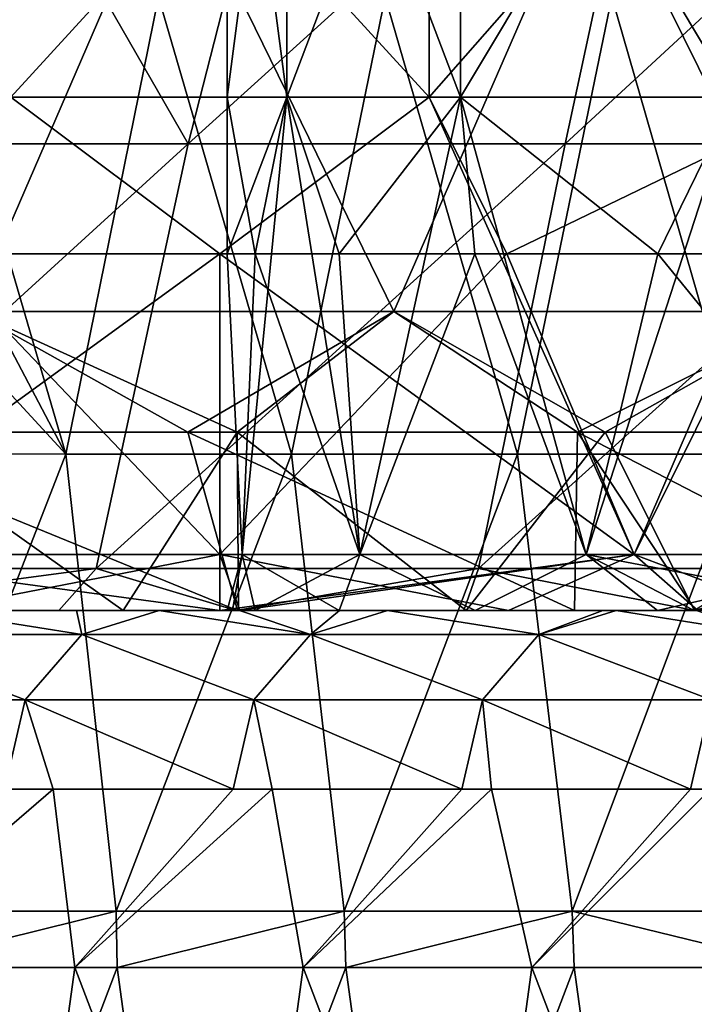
# Model space of a CAD drawing. Header units: inches. Extents: x -3.56 to 3.56, y -0.38 to 0.62.
# Tile 84 of 256: x -1.39 to -1.27, y -0.13 to 0.04. Entities that reach past the tile are written whole.
import ezdxf

# ---------------------------------------------------------------- set-up
doc = ezdxf.new("R2010")
doc.units = ezdxf.units.IN
doc.header["$LTSCALE"] = 65.185185
doc.header["$MEASUREMENT"] = 0
for name, color, linetype in [('2', 7, 'CONTINUOUS'), ('36', 7, 'CONTINUOUS'), ('37', 7, 'CONTINUOUS'), ('46', 7, 'CONTINUOUS'), ('47', 7, 'CONTINUOUS'), ('50', 7, 'CONTINUOUS'), ('51', 7, 'CONTINUOUS'), ('54', 7, 'CONTINUOUS'), ('55', 7, 'CONTINUOUS'), ('56', 7, 'CONTINUOUS'), ('57', 7, 'CONTINUOUS'), ('69', 7, 'CONTINUOUS')]:
    doc.layers.add(name, color=color, linetype=linetype)

msp = doc.modelspace()

# ---------------------------------------------------------------- linework, layer by layer
at = {"layer": '2', "color": 13, "linetype": 'Continuous', "true_color": 0xd67263}
for points in [[(-1.36547, 0.06998, -3.29042), (-1.40015, -0.0101, -3.27582), (-1.43892, 0.06998, -3.25897), (-1.36547, 0.06998, -3.29042)], [(-1.43892, 0.06998, 3.25897), (-1.40015, -0.0101, 3.27582), (-1.36547, 0.06998, 3.29042), (-1.43892, 0.06998, 3.25897)], [(-1.3263, -0.0101, -3.30641), (-1.40015, -0.0101, -3.27582), (-1.36547, 0.06998, -3.29042), (-1.3263, -0.0101, -3.30641)], [(-1.40015, -0.0101, 3.27582), (-1.3263, -0.0101, 3.30641), (-1.36547, 0.06998, 3.29042), (-1.40015, -0.0101, 3.27582)], [(-1.29134, 0.06998, -3.32022), (-1.3263, -0.0101, -3.30641), (-1.36547, 0.06998, -3.29042), (-1.29134, 0.06998, -3.32022)], [(-1.36547, 0.06998, 3.29042), (-1.3263, -0.0101, 3.30641), (-1.29134, 0.06998, 3.32022), (-1.36547, 0.06998, 3.29042)], [(-1.25177, -0.0101, -3.33534), (-1.3263, -0.0101, -3.30641), (-1.29134, 0.06998, -3.32022), (-1.25177, -0.0101, -3.33534)], [(-1.3263, -0.0101, 3.30641), (-1.25177, -0.0101, 3.33534), (-1.29134, 0.06998, 3.32022), (-1.3263, -0.0101, 3.30641)], [(-1.21656, 0.06998, -3.34834), (-1.25177, -0.0101, -3.33534), (-1.29134, 0.06998, -3.32022), (-1.21656, 0.06998, -3.34834)], [(-1.29134, 0.06998, 3.32022), (-1.25177, -0.0101, 3.33534), (-1.21656, 0.06998, 3.34834), (-1.29134, 0.06998, 3.32022)], [(-1.36235, -0.03125, 3.29172), (-1.40015, -0.0101, 3.27582), (-1.43004, -0.03125, 3.26288), (-1.36235, -0.03125, 3.29172)], [(-1.35373, -0.03125, -3.29527), (-1.41768, -0.03125, -3.26827), (-1.40015, -0.0101, -3.27582), (-1.35373, -0.03125, -3.29527)], [(-1.3263, -0.0101, -3.30641), (-1.35373, -0.03125, -3.29527), (-1.40015, -0.0101, -3.27582), (-1.3263, -0.0101, -3.30641)], [(-1.3263, -0.0101, 3.30641), (-1.40015, -0.0101, 3.27582), (-1.36235, -0.03125, 3.29172), (-1.3263, -0.0101, 3.30641)], [(-1.29408, -0.03125, 3.31915), (-1.3263, -0.0101, 3.30641), (-1.36235, -0.03125, 3.29172), (-1.29408, -0.03125, 3.31915)], [(-1.28925, -0.03125, -3.32103), (-1.35373, -0.03125, -3.29527), (-1.3263, -0.0101, -3.30641), (-1.28925, -0.03125, -3.32103)], [(-1.25177, -0.0101, -3.33534), (-1.28925, -0.03125, -3.32103), (-1.3263, -0.0101, -3.30641), (-1.25177, -0.0101, -3.33534)], [(-1.25177, -0.0101, 3.33534), (-1.3263, -0.0101, 3.30641), (-1.29408, -0.03125, 3.31915), (-1.25177, -0.0101, 3.33534)], [(-1.22526, -0.03125, 3.34517), (-1.25177, -0.0101, 3.33534), (-1.29408, -0.03125, 3.31915), (-1.22526, -0.03125, 3.34517)], [(-1.22429, -0.03125, -3.34552), (-1.28925, -0.03125, -3.32103), (-1.25177, -0.0101, -3.33534), (-1.22429, -0.03125, -3.34552)]]:
    msp.add_3dface(points, dxfattribs=at)
at = {"layer": '36', "color": 13, "linetype": 'Continuous', "true_color": 0xd67263}
for points in [[(-1.35548, 0.02742, -3.01666), (-1.34504, 0.02742, -3.08921), (-1.35548, 0.1075, -3.01666), (-1.35548, 0.02742, -3.01666)], [(-1.35548, 0.1075, -3.01666), (-1.34504, 0.02742, -3.08921), (-1.34504, 0.1075, -3.08921), (-1.35548, 0.1075, -3.01666)], [(-1.34504, 0.02742, -3.08921), (-1.3146, 0.02742, -3.15588), (-1.34504, 0.1075, -3.08921), (-1.34504, 0.02742, -3.08921)], [(-1.34504, 0.1075, -3.08921), (-1.3146, 0.02742, -3.15588), (-1.3146, 0.1075, -3.15588), (-1.34504, 0.1075, -3.08921)], [(-1.3146, 0.02742, -3.15588), (-1.2666, 0.02742, -3.21127), (-1.3146, 0.1075, -3.15588), (-1.3146, 0.02742, -3.15588)], [(-1.3146, 0.1075, -3.15588), (-1.2666, 0.02742, -3.21127), (-1.2666, 0.1075, -3.21127), (-1.3146, 0.1075, -3.15588)], [(-1.35548, 0, -3.01666), (-1.35053, 0, -3.0669), (-1.35548, 0.02742, -3.01666), (-1.35548, 0, -3.01666)], [(-1.35548, 0.02742, -3.01666), (-1.35053, 0, -3.0669), (-1.34504, 0.02742, -3.08921), (-1.35548, 0.02742, -3.01666)], [(-1.35053, 0, -3.0669), (-1.33587, 0, -3.1152), (-1.34504, 0.02742, -3.08921), (-1.35053, 0, -3.0669)], [(-1.34504, 0.02742, -3.08921), (-1.33587, 0, -3.1152), (-1.3146, 0.02742, -3.15588), (-1.34504, 0.02742, -3.08921)], [(-1.33587, 0, -3.1152), (-1.31208, 0, -3.15972), (-1.3146, 0.02742, -3.15588), (-1.33587, 0, -3.1152)], [(-1.31208, 0, -3.15972), (-1.28006, 0, -3.19874), (-1.3146, 0.02742, -3.15588), (-1.31208, 0, -3.15972)], [(-1.3146, 0.02742, -3.15588), (-1.28006, 0, -3.19874), (-1.2666, 0.02742, -3.21127), (-1.3146, 0.02742, -3.15588)], [(-1.28006, 0, -3.19874), (-1.24103, 0, -3.23077), (-1.2666, 0.02742, -3.21127), (-1.28006, 0, -3.19874)]]:
    msp.add_3dface(points, dxfattribs=at)
at = {"layer": '37', "color": 13, "linetype": 'Continuous', "true_color": 0xd67263}
for points in [[(-1.35548, 0.02742, -3.01666), (-1.35548, 0.1075, -3.01666), (-1.34504, 0.1075, -2.94412), (-1.35548, 0.02742, -3.01666)], [(-1.34504, 0.02742, -2.94412), (-1.35548, 0.02742, -3.01666), (-1.34504, 0.1075, -2.94412), (-1.34504, 0.02742, -2.94412)], [(-1.3146, 0.02742, -2.87745), (-1.34504, 0.02742, -2.94412), (-1.3146, 0.1075, -2.87745), (-1.3146, 0.02742, -2.87745)], [(-1.3146, 0.1075, -2.87745), (-1.34504, 0.02742, -2.94412), (-1.34504, 0.1075, -2.94412), (-1.3146, 0.1075, -2.87745)], [(-1.2666, 0.02742, -2.82206), (-1.3146, 0.02742, -2.87745), (-1.2666, 0.1075, -2.82206), (-1.2666, 0.02742, -2.82206)], [(-1.2666, 0.1075, -2.82206), (-1.3146, 0.02742, -2.87745), (-1.3146, 0.1075, -2.87745), (-1.2666, 0.1075, -2.82206)], [(-1.35548, 0, -3.01666), (-1.35548, 0.02742, -3.01666), (-1.34504, 0.02742, -2.94412), (-1.35548, 0, -3.01666)], [(-1.35285, -0.05266, -2.98002), (-1.35548, 0, -3.01666), (-1.34504, 0.02742, -2.94412), (-1.35285, -0.05266, -2.98002)], [(-1.33221, -0.05266, -2.90969), (-1.35285, -0.05266, -2.98002), (-1.34504, 0.02742, -2.94412), (-1.33221, -0.05266, -2.90969)], [(-1.3146, 0.02742, -2.87745), (-1.33221, -0.05266, -2.90969), (-1.34504, 0.02742, -2.94412), (-1.3146, 0.02742, -2.87745)], [(-1.29258, -0.05266, -2.84804), (-1.33221, -0.05266, -2.90969), (-1.3146, 0.02742, -2.87745), (-1.29258, -0.05266, -2.84804)], [(-1.2666, 0.02742, -2.82206), (-1.29258, -0.05266, -2.84804), (-1.3146, 0.02742, -2.87745), (-1.2666, 0.02742, -2.82206)], [(-1.23719, -0.05266, -2.80004), (-1.29258, -0.05266, -2.84804), (-1.2666, 0.02742, -2.82206), (-1.23719, -0.05266, -2.80004)], [(-1.35053, 0, -3.0669), (-1.35548, 0, -3.01666), (-1.35285, -0.05266, -3.05331), (-1.35053, 0, -3.0669)], [(-1.35285, -0.05266, -3.05331), (-1.35548, 0, -3.01666), (-1.35285, -0.05266, -2.98002), (-1.35285, -0.05266, -3.05331)], [(-1.33221, -0.05266, -3.12363), (-1.35053, 0, -3.0669), (-1.35285, -0.05266, -3.05331), (-1.33221, -0.05266, -3.12363)], [(-1.33587, 0, -3.1152), (-1.35053, 0, -3.0669), (-1.33221, -0.05266, -3.12363), (-1.33587, 0, -3.1152)], [(-1.31208, 0, -3.15972), (-1.33587, 0, -3.1152), (-1.33221, -0.05266, -3.12363), (-1.31208, 0, -3.15972)], [(-1.29258, -0.05266, -3.18529), (-1.31208, 0, -3.15972), (-1.33221, -0.05266, -3.12363), (-1.29258, -0.05266, -3.18529)], [(-1.28006, 0, -3.19874), (-1.31208, 0, -3.15972), (-1.29258, -0.05266, -3.18529), (-1.28006, 0, -3.19874)], [(-1.23719, -0.05266, -3.23328), (-1.28006, 0, -3.19874), (-1.29258, -0.05266, -3.18529), (-1.23719, -0.05266, -3.23328)], [(-1.24103, 0, -3.23077), (-1.28006, 0, -3.19874), (-1.23719, -0.05266, -3.23328), (-1.24103, 0, -3.23077)], [(-1.35453, -0.0625, -3.03856), (-1.35285, -0.05266, -2.98002), (-1.35544, -0.0625, -3.01666), (-1.35453, -0.0625, -3.03856)], [(-1.35544, -0.0625, -3.01666), (-1.35285, -0.05266, -2.98002), (-1.35453, -0.0625, -2.99477), (-1.35544, -0.0625, -3.01666)], [(-1.35285, -0.05266, -3.05331), (-1.35285, -0.05266, -2.98002), (-1.35453, -0.0625, -3.03856), (-1.35285, -0.05266, -3.05331)], [(-1.35053, -0.0625, -3.0668), (-1.35285, -0.05266, -3.05331), (-1.35453, -0.0625, -3.03856), (-1.35053, -0.0625, -3.0668)], [(-1.35453, -0.0625, -2.99477), (-1.35285, -0.05266, -2.98002), (-1.35053, -0.0625, -2.96652), (-1.35453, -0.0625, -2.99477)], [(-1.33221, -0.05266, -3.12363), (-1.35285, -0.05266, -3.05331), (-1.33584, -0.0625, -3.11528), (-1.33221, -0.05266, -3.12363)], [(-1.33584, -0.0625, -3.11528), (-1.35285, -0.05266, -3.05331), (-1.35053, -0.0625, -3.0668), (-1.33584, -0.0625, -3.11528)], [(-1.35285, -0.05266, -2.98002), (-1.33221, -0.05266, -2.90969), (-1.35053, -0.0625, -2.96652), (-1.35285, -0.05266, -2.98002)], [(-1.35053, -0.0625, -2.96652), (-1.33221, -0.05266, -2.90969), (-1.33584, -0.0625, -2.91805), (-1.35053, -0.0625, -2.96652)], [(-1.31203, -0.0625, -3.15973), (-1.33221, -0.05266, -3.12363), (-1.33584, -0.0625, -3.11528), (-1.31203, -0.0625, -3.15973)], [(-1.33584, -0.0625, -2.91805), (-1.33221, -0.05266, -2.90969), (-1.31203, -0.0625, -2.8736), (-1.33584, -0.0625, -2.91805)], [(-1.29258, -0.05266, -3.18529), (-1.33221, -0.05266, -3.12363), (-1.31203, -0.0625, -3.15973), (-1.29258, -0.05266, -3.18529)], [(-1.33221, -0.05266, -2.90969), (-1.29258, -0.05266, -2.84804), (-1.31203, -0.0625, -2.8736), (-1.33221, -0.05266, -2.90969)], [(-1.28011, -0.0625, -3.19866), (-1.29258, -0.05266, -3.18529), (-1.31203, -0.0625, -3.15973), (-1.28011, -0.0625, -3.19866)], [(-1.31203, -0.0625, -2.8736), (-1.29258, -0.05266, -2.84804), (-1.28011, -0.0625, -2.83466), (-1.31203, -0.0625, -2.8736)], [(-1.23719, -0.05266, -3.23328), (-1.29258, -0.05266, -3.18529), (-1.24099, -0.0625, -3.23079), (-1.23719, -0.05266, -3.23328)], [(-1.24099, -0.0625, -3.23079), (-1.29258, -0.05266, -3.18529), (-1.27369, -0.0625, -3.20484), (-1.24099, -0.0625, -3.23079)], [(-1.27369, -0.0625, -3.20484), (-1.29258, -0.05266, -3.18529), (-1.28011, -0.0625, -3.19866), (-1.27369, -0.0625, -3.20484)], [(-1.29258, -0.05266, -2.84804), (-1.23719, -0.05266, -2.80004), (-1.28011, -0.0625, -2.83466), (-1.29258, -0.05266, -2.84804)], [(-1.28011, -0.0625, -2.83466), (-1.23719, -0.05266, -2.80004), (-1.27369, -0.0625, -2.82848), (-1.28011, -0.0625, -2.83466)], [(-1.27369, -0.0625, -2.82848), (-1.23719, -0.05266, -2.80004), (-1.24099, -0.0625, -2.80253), (-1.27369, -0.0625, -2.82848)]]:
    msp.add_3dface(points, dxfattribs=at)
at = {"layer": '46', "color": 13, "linetype": 'Continuous', "true_color": 0xd67263}
for points in [[(-1.39336, 0.02742, 2.65461), (-1.32007, 0.02742, 2.65461), (-1.39336, 0.1075, 2.65461), (-1.39336, 0.02742, 2.65461)], [(-1.39336, 0.1075, 2.65461), (-1.32007, 0.02742, 2.65461), (-1.32007, 0.1075, 2.65461), (-1.39336, 0.1075, 2.65461)], [(-1.32007, 0.02742, 2.65461), (-1.24975, 0.02742, 2.67526), (-1.32007, 0.1075, 2.65461), (-1.32007, 0.02742, 2.65461)], [(-1.32007, 0.1075, 2.65461), (-1.24975, 0.02742, 2.67526), (-1.24975, 0.1075, 2.67526), (-1.32007, 0.1075, 2.65461)], [(-1.40695, 0, 2.65694), (-1.35672, 0, 2.65199), (-1.39336, 0.02742, 2.65461), (-1.40695, 0, 2.65694)], [(-1.39336, 0.02742, 2.65461), (-1.35672, 0, 2.65199), (-1.32007, 0.02742, 2.65461), (-1.39336, 0.02742, 2.65461)], [(-1.35672, 0, 2.65199), (-1.28417, -0.05266, 2.66242), (-1.32007, 0.02742, 2.65461), (-1.35672, 0, 2.65199)], [(-1.32007, 0.02742, 2.65461), (-1.28417, -0.05266, 2.66242), (-1.24975, 0.02742, 2.67526), (-1.32007, 0.02742, 2.65461)], [(-1.28417, -0.05266, 2.66242), (-1.2175, -0.05266, 2.69287), (-1.24975, 0.02742, 2.67526), (-1.28417, -0.05266, 2.66242)], [(-1.35672, 0, 3.16699), (-1.30648, 0, 3.16204), (-1.35672, -0.05266, 3.16699), (-1.35672, 0, 3.16699)], [(-1.35672, -0.05266, 3.16699), (-1.30648, 0, 3.16204), (-1.28417, -0.05266, 3.15656), (-1.35672, -0.05266, 3.16699)], [(-1.35672, -0.05266, 2.65199), (-1.28417, -0.05266, 2.66242), (-1.35672, 0, 2.65199), (-1.35672, -0.05266, 2.65199)], [(-1.30648, 0, 3.16204), (-1.25818, 0, 3.14739), (-1.28417, -0.05266, 3.15656), (-1.30648, 0, 3.16204)], [(-1.28417, -0.05266, 3.15656), (-1.25818, 0, 3.14739), (-1.2175, -0.05266, 3.12611), (-1.28417, -0.05266, 3.15656)], [(-1.35672, -0.05266, 3.16699), (-1.28417, -0.05266, 3.15656), (-1.35672, -0.0625, 3.16699), (-1.35672, -0.05266, 3.16699)], [(-1.35672, -0.0625, 3.16699), (-1.28417, -0.05266, 3.15656), (-1.35323, -0.0625, 3.16695), (-1.35672, -0.0625, 3.16699)], [(-1.28417, -0.05266, 2.66242), (-1.35672, -0.05266, 2.65199), (-1.30621, -0.0625, 2.65701), (-1.28417, -0.05266, 2.66242)], [(-1.30621, -0.0625, 2.65701), (-1.35672, -0.05266, 2.65199), (-1.35323, -0.0625, 2.65203), (-1.30621, -0.0625, 2.65701)], [(-1.35323, -0.0625, 2.65203), (-1.35672, -0.05266, 2.65199), (-1.35672, -0.0625, 2.65199), (-1.35323, -0.0625, 2.65203)], [(-1.35323, -0.0625, 3.16695), (-1.28417, -0.05266, 3.15656), (-1.30621, -0.0625, 3.16197), (-1.35323, -0.0625, 3.16695)], [(-1.30621, -0.0625, 3.16197), (-1.28417, -0.05266, 3.15656), (-1.27305, -0.0625, 3.153), (-1.30621, -0.0625, 3.16197)], [(-1.27305, -0.0625, 2.66597), (-1.28417, -0.05266, 2.66242), (-1.30621, -0.0625, 2.65701), (-1.27305, -0.0625, 2.66597)], [(-1.28417, -0.05266, 3.15656), (-1.2175, -0.05266, 3.12611), (-1.27305, -0.0625, 3.153), (-1.28417, -0.05266, 3.15656)], [(-1.2175, -0.05266, 2.69287), (-1.28417, -0.05266, 2.66242), (-1.25824, -0.0625, 2.6716), (-1.2175, -0.05266, 2.69287)], [(-1.25824, -0.0625, 2.6716), (-1.28417, -0.05266, 2.66242), (-1.27305, -0.0625, 2.66597), (-1.25824, -0.0625, 2.6716)]]:
    msp.add_3dface(points, dxfattribs=at)
at = {"layer": '47', "color": 13, "linetype": 'Continuous', "true_color": 0xd67263}
for points in [[(-1.32007, 0.02742, 3.16437), (-1.39336, 0.02742, 3.16437), (-1.32007, 0.1075, 3.16437), (-1.32007, 0.02742, 3.16437)], [(-1.32007, 0.1075, 3.16437), (-1.39336, 0.02742, 3.16437), (-1.39336, 0.1075, 3.16437), (-1.32007, 0.1075, 3.16437)], [(-1.24975, 0.02742, 3.14372), (-1.32007, 0.02742, 3.16437), (-1.24975, 0.1075, 3.14372), (-1.24975, 0.02742, 3.14372)], [(-1.24975, 0.1075, 3.14372), (-1.32007, 0.02742, 3.16437), (-1.32007, 0.1075, 3.16437), (-1.24975, 0.1075, 3.14372)], [(-1.35672, 0, 3.16699), (-1.42926, -0.05266, 3.15656), (-1.39336, 0.02742, 3.16437), (-1.35672, 0, 3.16699)], [(-1.32007, 0.02742, 3.16437), (-1.35672, 0, 3.16699), (-1.39336, 0.02742, 3.16437), (-1.32007, 0.02742, 3.16437)], [(-1.30648, 0, 3.16204), (-1.35672, 0, 3.16699), (-1.32007, 0.02742, 3.16437), (-1.30648, 0, 3.16204)], [(-1.24975, 0.02742, 3.14372), (-1.30648, 0, 3.16204), (-1.32007, 0.02742, 3.16437), (-1.24975, 0.02742, 3.14372)], [(-1.25818, 0, 3.14739), (-1.30648, 0, 3.16204), (-1.24975, 0.02742, 3.14372), (-1.25818, 0, 3.14739)], [(-1.35672, 0, 3.16699), (-1.35672, -0.05266, 3.16699), (-1.42926, -0.05266, 3.15656), (-1.35672, 0, 3.16699)], [(-1.35672, -0.05266, 2.65199), (-1.40695, 0, 2.65694), (-1.42926, -0.05266, 2.66242), (-1.35672, -0.05266, 2.65199)], [(-1.35672, -0.05266, 2.65199), (-1.35672, 0, 2.65199), (-1.40695, 0, 2.65694), (-1.35672, -0.05266, 2.65199)], [(-1.42926, -0.05266, 3.15656), (-1.35672, -0.05266, 3.16699), (-1.40722, -0.0625, 3.16197), (-1.42926, -0.05266, 3.15656)], [(-1.35672, -0.0625, 2.65199), (-1.35672, -0.05266, 2.65199), (-1.42926, -0.05266, 2.66242), (-1.35672, -0.0625, 2.65199)], [(-1.35672, -0.0625, 2.65199), (-1.42926, -0.05266, 2.66242), (-1.40722, -0.0625, 2.65701), (-1.35672, -0.0625, 2.65199)], [(-1.35672, -0.05266, 3.16699), (-1.35672, -0.0625, 3.16699), (-1.40722, -0.0625, 3.16197), (-1.35672, -0.05266, 3.16699)]]:
    msp.add_3dface(points, dxfattribs=at)
at = {"layer": '50', "color": 13, "linetype": 'Continuous', "true_color": 0xd67263}
for points in [[(-1.37368, -0.0625, -3.25308), (-1.35332, -0.0625, -3.18682), (-1.43374, -0.0625, -3.22706), (-1.37368, -0.0625, -3.25308)], [(-1.43374, -0.0625, -3.22706), (-1.35332, -0.0625, -3.18682), (-1.4334, -0.0625, -3.16576), (-1.43374, -0.0625, -3.22706)], [(-1.43367, -0.0625, 1.97129), (-1.38492, -0.0625, 2.00584), (-1.4334, -0.0625, 2.04796), (-1.43367, -0.0625, 1.97129)], [(-1.43363, -0.0625, 3.22711), (-1.43362, -0.0625, 3.15523), (-1.35332, -0.0625, 3.21356), (-1.43363, -0.0625, 3.22711)], [(-1.39374, -0.0625, 3.24455), (-1.43363, -0.0625, 3.22711), (-1.35366, -0.0625, 3.26148), (-1.39374, -0.0625, 3.24455)], [(-1.35366, -0.0625, 3.26148), (-1.43363, -0.0625, 3.22711), (-1.35332, -0.0625, 3.21356), (-1.35366, -0.0625, 3.26148)], [(-1.43362, -0.0625, 3.15523), (-1.40722, -0.0625, 3.16197), (-1.35332, -0.0625, 3.21356), (-1.43362, -0.0625, 3.15523)], [(-1.35332, -0.0625, -3.11256), (-1.35453, -0.0625, -3.03856), (-1.4334, -0.0625, -3.10549), (-1.35332, -0.0625, -3.11256)], [(-1.4334, -0.0625, -3.10549), (-1.35453, -0.0625, -3.03856), (-1.4334, -0.0625, -3.04522), (-1.4334, -0.0625, -3.10549)], [(-1.4334, -0.0625, -3.04522), (-1.35453, -0.0625, -3.03856), (-1.42795, -0.0625, -3.03579), (-1.4334, -0.0625, -3.04522)], [(-1.35323, -0.0625, 2.65203), (-1.35672, -0.0625, 2.65199), (-1.4334, -0.0625, 2.58784), (-1.35323, -0.0625, 2.65203)], [(-1.35332, -0.0625, 2.57406), (-1.35323, -0.0625, 2.65203), (-1.4334, -0.0625, 2.58784), (-1.35332, -0.0625, 2.57406)], [(-1.35672, -0.0625, 2.65199), (-1.40722, -0.0625, 2.65701), (-1.4334, -0.0625, 2.58784), (-1.35672, -0.0625, 2.65199)], [(-1.35332, -0.0625, -3.18682), (-1.35332, -0.0625, -3.11256), (-1.4334, -0.0625, -3.16576), (-1.35332, -0.0625, -3.18682)], [(-1.4334, -0.0625, -3.16576), (-1.35332, -0.0625, -3.11256), (-1.4334, -0.0625, -3.10549), (-1.4334, -0.0625, -3.16576)], [(-1.35387, -0.0625, 2.02692), (-1.35332, -0.0625, 2.10447), (-1.4334, -0.0625, 2.04796), (-1.35387, -0.0625, 2.02692)], [(-1.38492, -0.0625, 2.00584), (-1.35387, -0.0625, 2.02692), (-1.4334, -0.0625, 2.04796), (-1.38492, -0.0625, 2.00584)], [(-1.35332, -0.0625, 2.10447), (-1.35332, -0.0625, 2.18274), (-1.4334, -0.0625, 2.12508), (-1.35332, -0.0625, 2.10447)], [(-1.4334, -0.0625, 2.04796), (-1.35332, -0.0625, 2.10447), (-1.4334, -0.0625, 2.12508), (-1.4334, -0.0625, 2.04796)], [(-1.35332, -0.0625, 2.18274), (-1.35332, -0.0625, 2.261), (-1.4334, -0.0625, 2.20221), (-1.35332, -0.0625, 2.18274)], [(-1.4334, -0.0625, 2.12508), (-1.35332, -0.0625, 2.18274), (-1.4334, -0.0625, 2.20221), (-1.4334, -0.0625, 2.12508)], [(-1.35332, -0.0625, 2.261), (-1.35332, -0.0625, 2.33927), (-1.4334, -0.0625, 2.27934), (-1.35332, -0.0625, 2.261)], [(-1.4334, -0.0625, 2.20221), (-1.35332, -0.0625, 2.261), (-1.4334, -0.0625, 2.27934), (-1.4334, -0.0625, 2.20221)], [(-1.35332, -0.0625, 2.33927), (-1.35332, -0.0625, 2.41753), (-1.4334, -0.0625, 2.35646), (-1.35332, -0.0625, 2.33927)], [(-1.4334, -0.0625, 2.27934), (-1.35332, -0.0625, 2.33927), (-1.4334, -0.0625, 2.35646), (-1.4334, -0.0625, 2.27934)], [(-1.35332, -0.0625, 2.41753), (-1.35332, -0.0625, 2.4958), (-1.4334, -0.0625, 2.43359), (-1.35332, -0.0625, 2.41753)], [(-1.4334, -0.0625, 2.35646), (-1.35332, -0.0625, 2.41753), (-1.4334, -0.0625, 2.43359), (-1.4334, -0.0625, 2.35646)], [(-1.35332, -0.0625, 2.4958), (-1.35332, -0.0625, 2.57406), (-1.4334, -0.0625, 2.51072), (-1.35332, -0.0625, 2.4958)], [(-1.4334, -0.0625, 2.43359), (-1.35332, -0.0625, 2.4958), (-1.4334, -0.0625, 2.51072), (-1.4334, -0.0625, 2.43359)], [(-1.4334, -0.0625, 2.51072), (-1.35332, -0.0625, 2.57406), (-1.4334, -0.0625, 2.58784), (-1.4334, -0.0625, 2.51072)], [(-1.35453, -0.0625, -3.03856), (-1.35544, -0.0625, -3.01666), (-1.42795, -0.0625, -3.03579), (-1.35453, -0.0625, -3.03856)], [(-1.42795, -0.0625, -3.03579), (-1.35544, -0.0625, -3.01666), (-1.40744, -0.0625, -3.00026), (-1.42795, -0.0625, -3.03579)], [(-1.35544, -0.0625, -3.01666), (-1.35453, -0.0625, -2.99477), (-1.40744, -0.0625, -3.00026), (-1.35544, -0.0625, -3.01666)], [(-1.40744, -0.0625, -3.00026), (-1.35453, -0.0625, -2.99477), (-1.38186, -0.0625, -2.95595), (-1.40744, -0.0625, -3.00026)], [(-1.40722, -0.0625, 3.16197), (-1.35672, -0.0625, 3.16699), (-1.35332, -0.0625, 3.21356), (-1.40722, -0.0625, 3.16197)], [(-1.38186, -0.0625, -2.95595), (-1.35453, -0.0625, -2.99477), (-1.35332, -0.0625, -2.95077), (-1.38186, -0.0625, -2.95595)], [(-1.3674, -0.0625, -2.93091), (-1.38186, -0.0625, -2.95595), (-1.35332, -0.0625, -2.95077), (-1.3674, -0.0625, -2.93091)], [(-1.35348, -0.0625, -3.26154), (-1.35332, -0.0625, -3.18682), (-1.37368, -0.0625, -3.25308), (-1.35348, -0.0625, -3.26154)], [(-1.35332, -0.0625, -2.90652), (-1.3674, -0.0625, -2.93091), (-1.35332, -0.0625, -2.95077), (-1.35332, -0.0625, -2.90652)], [(-1.35672, -0.0625, 3.16699), (-1.35323, -0.0625, 3.16695), (-1.35332, -0.0625, 3.21356), (-1.35672, -0.0625, 3.16699)], [(-1.35053, -0.0625, -3.0668), (-1.35453, -0.0625, -3.03856), (-1.35332, -0.0625, -3.11256), (-1.35053, -0.0625, -3.0668)], [(-1.35453, -0.0625, -2.99477), (-1.35053, -0.0625, -2.96652), (-1.35332, -0.0625, -2.95077), (-1.35453, -0.0625, -2.99477)], [(-1.35387, -0.0625, 2.02692), (-1.314, -0.0625, 2.05298), (-1.35332, -0.0625, 2.10447), (-1.35387, -0.0625, 2.02692)], [(-1.35366, -0.0625, 3.26148), (-1.35332, -0.0625, 3.21356), (-1.27324, -0.0625, 3.22255), (-1.35366, -0.0625, 3.26148)], [(-1.29461, -0.0625, 3.28538), (-1.35366, -0.0625, 3.26148), (-1.27344, -0.0625, 3.29364), (-1.29461, -0.0625, 3.28538)], [(-1.27344, -0.0625, 3.29364), (-1.35366, -0.0625, 3.26148), (-1.27324, -0.0625, 3.22255), (-1.27344, -0.0625, 3.29364)], [(-1.27369, -0.0625, -3.20484), (-1.28011, -0.0625, -3.19866), (-1.35348, -0.0625, -3.26154), (-1.27369, -0.0625, -3.20484)], [(-1.27324, -0.0625, -3.2484), (-1.27369, -0.0625, -3.20484), (-1.35348, -0.0625, -3.26154), (-1.27324, -0.0625, -3.2484)], [(-1.35348, -0.0625, -3.26154), (-1.28011, -0.0625, -3.19866), (-1.35332, -0.0625, -3.18682), (-1.35348, -0.0625, -3.26154)], [(-1.31362, -0.0625, -3.2778), (-1.27324, -0.0625, -3.2484), (-1.35348, -0.0625, -3.26154), (-1.31362, -0.0625, -3.2778)], [(-1.28011, -0.0625, -3.19866), (-1.31203, -0.0625, -3.15973), (-1.35332, -0.0625, -3.18682), (-1.28011, -0.0625, -3.19866)], [(-1.31203, -0.0625, -3.15973), (-1.33584, -0.0625, -3.11528), (-1.35332, -0.0625, -3.18682), (-1.31203, -0.0625, -3.15973)], [(-1.33584, -0.0625, -3.11528), (-1.35053, -0.0625, -3.0668), (-1.35332, -0.0625, -3.11256), (-1.33584, -0.0625, -3.11528)], [(-1.35332, -0.0625, -3.18682), (-1.33584, -0.0625, -3.11528), (-1.35332, -0.0625, -3.11256), (-1.35332, -0.0625, -3.18682)], [(-1.35053, -0.0625, -2.96652), (-1.33584, -0.0625, -2.91805), (-1.35332, -0.0625, -2.95077), (-1.35053, -0.0625, -2.96652)], [(-1.33584, -0.0625, -2.91805), (-1.31203, -0.0625, -2.8736), (-1.35332, -0.0625, -2.90652), (-1.33584, -0.0625, -2.91805)], [(-1.33584, -0.0625, -2.91805), (-1.35332, -0.0625, -2.90652), (-1.35332, -0.0625, -2.95077), (-1.33584, -0.0625, -2.91805)], [(-1.35332, -0.0625, -2.90652), (-1.31203, -0.0625, -2.8736), (-1.33577, -0.0625, -2.87612), (-1.35332, -0.0625, -2.90652)], [(-1.35332, -0.0625, 3.21356), (-1.35323, -0.0625, 3.16695), (-1.27324, -0.0625, 3.22255), (-1.35332, -0.0625, 3.21356)], [(-1.27324, -0.0625, 2.59339), (-1.35323, -0.0625, 2.65203), (-1.35332, -0.0625, 2.57406), (-1.27324, -0.0625, 2.59339)], [(-1.27358, -0.0625, 2.07829), (-1.27324, -0.0625, 2.15147), (-1.35332, -0.0625, 2.10447), (-1.27358, -0.0625, 2.07829)], [(-1.314, -0.0625, 2.05298), (-1.27358, -0.0625, 2.07829), (-1.35332, -0.0625, 2.10447), (-1.314, -0.0625, 2.05298)], [(-1.27324, -0.0625, 2.15147), (-1.27324, -0.0625, 2.22512), (-1.35332, -0.0625, 2.18274), (-1.27324, -0.0625, 2.15147)], [(-1.35332, -0.0625, 2.10447), (-1.27324, -0.0625, 2.15147), (-1.35332, -0.0625, 2.18274), (-1.35332, -0.0625, 2.10447)], [(-1.27324, -0.0625, 2.22512), (-1.27324, -0.0625, 2.29877), (-1.35332, -0.0625, 2.261), (-1.27324, -0.0625, 2.22512)], [(-1.35332, -0.0625, 2.18274), (-1.27324, -0.0625, 2.22512), (-1.35332, -0.0625, 2.261), (-1.35332, -0.0625, 2.18274)], [(-1.27324, -0.0625, 2.29877), (-1.27324, -0.0625, 2.37243), (-1.35332, -0.0625, 2.33927), (-1.27324, -0.0625, 2.29877)], [(-1.35332, -0.0625, 2.261), (-1.27324, -0.0625, 2.29877), (-1.35332, -0.0625, 2.33927), (-1.35332, -0.0625, 2.261)], [(-1.27324, -0.0625, 2.37243), (-1.27324, -0.0625, 2.44608), (-1.35332, -0.0625, 2.41753), (-1.27324, -0.0625, 2.37243)], [(-1.35332, -0.0625, 2.33927), (-1.27324, -0.0625, 2.37243), (-1.35332, -0.0625, 2.41753), (-1.35332, -0.0625, 2.33927)], [(-1.27324, -0.0625, 2.44608), (-1.27324, -0.0625, 2.51973), (-1.35332, -0.0625, 2.4958), (-1.27324, -0.0625, 2.44608)], [(-1.35332, -0.0625, 2.41753), (-1.27324, -0.0625, 2.44608), (-1.35332, -0.0625, 2.4958), (-1.35332, -0.0625, 2.41753)], [(-1.27324, -0.0625, 2.51973), (-1.27324, -0.0625, 2.59339), (-1.35332, -0.0625, 2.57406), (-1.27324, -0.0625, 2.51973)], [(-1.35332, -0.0625, 2.4958), (-1.27324, -0.0625, 2.51973), (-1.35332, -0.0625, 2.57406), (-1.35332, -0.0625, 2.4958)], [(-1.35323, -0.0625, 3.16695), (-1.30621, -0.0625, 3.16197), (-1.27324, -0.0625, 3.22255), (-1.35323, -0.0625, 3.16695)], [(-1.30621, -0.0625, 2.65701), (-1.35323, -0.0625, 2.65203), (-1.27324, -0.0625, 2.59339), (-1.30621, -0.0625, 2.65701)], [(-1.33577, -0.0625, -2.87612), (-1.31203, -0.0625, -2.8736), (-1.32736, -0.0625, -2.86156), (-1.33577, -0.0625, -2.87612)], [(-1.31203, -0.0625, -2.8736), (-1.28011, -0.0625, -2.83466), (-1.32736, -0.0625, -2.86156), (-1.31203, -0.0625, -2.8736)], [(-1.28011, -0.0625, -2.83466), (-1.27369, -0.0625, -2.82848), (-1.32736, -0.0625, -2.86156), (-1.28011, -0.0625, -2.83466)], [(-1.32736, -0.0625, -2.86156), (-1.27369, -0.0625, -2.82848), (-1.28968, -0.0625, -2.79629), (-1.32736, -0.0625, -2.86156)], [(-1.2736, -0.0625, -3.29357), (-1.27324, -0.0625, -3.2484), (-1.31362, -0.0625, -3.2778), (-1.2736, -0.0625, -3.29357)], [(-1.30621, -0.0625, 3.16197), (-1.27305, -0.0625, 3.153), (-1.27324, -0.0625, 3.22255), (-1.30621, -0.0625, 3.16197)], [(-1.27305, -0.0625, 2.66597), (-1.30621, -0.0625, 2.65701), (-1.27324, -0.0625, 2.59339), (-1.27305, -0.0625, 2.66597)], [(-1.28968, -0.0625, -2.79629), (-1.27369, -0.0625, -2.82848), (-1.28732, -0.0625, -2.7922), (-1.28968, -0.0625, -2.79629)], [(-1.27324, -0.0625, -2.76781), (-1.28732, -0.0625, -2.7922), (-1.27369, -0.0625, -2.82848), (-1.27324, -0.0625, -2.76781)], [(-1.24099, -0.0625, -3.23079), (-1.27369, -0.0625, -3.20484), (-1.27324, -0.0625, -3.2484), (-1.24099, -0.0625, -3.23079)], [(-1.27369, -0.0625, -2.82848), (-1.24099, -0.0625, -2.80253), (-1.27324, -0.0625, -2.76781), (-1.27369, -0.0625, -2.82848)]]:
    msp.add_3dface(points, dxfattribs=at)
at = {"layer": '51', "color": 13, "linetype": 'Continuous', "true_color": 0xd67263}
for points in [[(-1.41768, -0.03125, -3.26827), (-1.37368, -0.0625, -3.25308), (-1.43374, -0.0625, -3.22706), (-1.41768, -0.03125, -3.26827)], [(-1.36235, -0.03125, 3.29172), (-1.43004, -0.03125, 3.26288), (-1.35366, -0.0625, 3.26148), (-1.36235, -0.03125, 3.29172)], [(-1.43004, -0.03125, 3.26288), (-1.39374, -0.0625, 3.24455), (-1.35366, -0.0625, 3.26148), (-1.43004, -0.03125, 3.26288)], [(-1.41768, -0.03125, -3.26827), (-1.35373, -0.03125, -3.29527), (-1.37368, -0.0625, -3.25308), (-1.41768, -0.03125, -3.26827)], [(-1.35373, -0.03125, -3.29527), (-1.35348, -0.0625, -3.26154), (-1.37368, -0.0625, -3.25308), (-1.35373, -0.03125, -3.29527)], [(-1.29408, -0.03125, 3.31915), (-1.36235, -0.03125, 3.29172), (-1.29461, -0.0625, 3.28538), (-1.29408, -0.03125, 3.31915)], [(-1.36235, -0.03125, 3.29172), (-1.35366, -0.0625, 3.26148), (-1.29461, -0.0625, 3.28538), (-1.36235, -0.03125, 3.29172)], [(-1.35373, -0.03125, -3.29527), (-1.28925, -0.03125, -3.32103), (-1.31362, -0.0625, -3.2778), (-1.35373, -0.03125, -3.29527)], [(-1.35373, -0.03125, -3.29527), (-1.31362, -0.0625, -3.2778), (-1.35348, -0.0625, -3.26154), (-1.35373, -0.03125, -3.29527)], [(-1.28925, -0.03125, -3.32103), (-1.2736, -0.0625, -3.29357), (-1.31362, -0.0625, -3.2778), (-1.28925, -0.03125, -3.32103)], [(-1.29408, -0.03125, 3.31915), (-1.29461, -0.0625, 3.28538), (-1.27344, -0.0625, 3.29364), (-1.29408, -0.03125, 3.31915)], [(-1.22526, -0.03125, 3.34517), (-1.29408, -0.03125, 3.31915), (-1.23366, -0.0625, 3.30875), (-1.22526, -0.03125, 3.34517)], [(-1.29408, -0.03125, 3.31915), (-1.27344, -0.0625, 3.29364), (-1.23366, -0.0625, 3.30875), (-1.29408, -0.03125, 3.31915)], [(-1.28925, -0.03125, -3.32103), (-1.22429, -0.03125, -3.34552), (-1.2736, -0.0625, -3.29357), (-1.28925, -0.03125, -3.32103)]]:
    msp.add_3dface(points, dxfattribs=at)
at = {"layer": '54', "color": 13, "linetype": 'Continuous', "true_color": 0xd67263}
for points in [[(-1.42687, 0.01924, 1.93569), (-1.40502, 0.0935, 1.91482), (-1.36231, 0.01924, 1.98165), (-1.42687, 0.01924, 1.93569)], [(-1.40502, 0.0935, 1.91482), (-1.34332, 0.0935, 1.9586), (-1.36231, 0.01924, 1.98165), (-1.40502, 0.0935, 1.91482)], [(-1.34332, 0.0935, 1.9586), (-1.28026, 0.0935, 2.00039), (-1.36231, 0.01924, 1.98165), (-1.34332, 0.0935, 1.9586)], [(-1.36231, 0.01924, 1.98165), (-1.28026, 0.0935, 2.00039), (-1.29627, 0.01924, 2.02547), (-1.36231, 0.01924, 1.98165)], [(-1.28026, 0.0935, 2.00039), (-1.21589, 0.0935, 2.04015), (-1.29627, 0.01924, 2.02547), (-1.28026, 0.0935, 2.00039)], [(-1.29627, 0.01924, 2.02547), (-1.21589, 0.0935, 2.04015), (-1.22882, 0.01924, 2.06708), (-1.29627, 0.01924, 2.02547)], [(-1.42687, 0.01924, 1.93569), (-1.36231, 0.01924, 1.98165), (-1.44384, -0.0551, 1.96018), (-1.42687, 0.01924, 1.93569)], [(-1.44384, -0.0551, 1.96018), (-1.36231, 0.01924, 1.98165), (-1.3784, -0.0551, 2.00673), (-1.44384, -0.0551, 1.96018)], [(-1.36231, 0.01924, 1.98165), (-1.29627, 0.01924, 2.02547), (-1.3784, -0.0551, 2.00673), (-1.36231, 0.01924, 1.98165)], [(-1.3784, -0.0551, 2.00673), (-1.29627, 0.01924, 2.02547), (-1.31147, -0.0551, 2.0511), (-1.3784, -0.0551, 2.00673)], [(-1.29627, 0.01924, 2.02547), (-1.22882, 0.01924, 2.06708), (-1.31147, -0.0551, 2.0511), (-1.29627, 0.01924, 2.02547)], [(-1.31147, -0.0551, 2.0511), (-1.22882, 0.01924, 2.06708), (-1.24311, -0.0551, 2.09324), (-1.31147, -0.0551, 2.0511)], [(-1.43367, -0.0625, 1.97129), (-1.44384, -0.0551, 1.96018), (-1.3784, -0.0551, 2.00673), (-1.43367, -0.0625, 1.97129)], [(-1.38492, -0.0625, 2.00584), (-1.43367, -0.0625, 1.97129), (-1.3784, -0.0551, 2.00673), (-1.38492, -0.0625, 2.00584)], [(-1.35387, -0.0625, 2.02692), (-1.38492, -0.0625, 2.00584), (-1.3784, -0.0551, 2.00673), (-1.35387, -0.0625, 2.02692)], [(-1.35387, -0.0625, 2.02692), (-1.3784, -0.0551, 2.00673), (-1.31147, -0.0551, 2.0511), (-1.35387, -0.0625, 2.02692)], [(-1.314, -0.0625, 2.05298), (-1.35387, -0.0625, 2.02692), (-1.31147, -0.0551, 2.0511), (-1.314, -0.0625, 2.05298)], [(-1.27358, -0.0625, 2.07829), (-1.314, -0.0625, 2.05298), (-1.31147, -0.0551, 2.0511), (-1.27358, -0.0625, 2.07829)], [(-1.27358, -0.0625, 2.07829), (-1.31147, -0.0551, 2.0511), (-1.24311, -0.0551, 2.09324), (-1.27358, -0.0625, 2.07829)]]:
    msp.add_3dface(points, dxfattribs=at)
at = {"layer": '55', "color": 13, "linetype": 'Continuous', "true_color": 0xd67263}
for points in [[(-1.40716, 0.04507, -1.93728), (-1.41236, 0.01928, -1.94628), (-1.38374, -0.03508, -1.89671), (-1.40716, 0.04507, -1.93728)], [(-1.40716, 0.04507, -1.93728), (-1.38374, -0.03508, -1.89671), (-1.36749, 0.045, -1.86856), (-1.40716, 0.04507, -1.93728)], [(-1.38374, -0.03508, -1.89671), (-1.34417, -0.03508, -1.82817), (-1.36749, 0.045, -1.86856), (-1.38374, -0.03508, -1.89671)], [(-1.34417, -0.03508, -1.82817), (-1.3278, 0.045, -1.79982), (-1.36749, 0.045, -1.86856), (-1.34417, -0.03508, -1.82817)], [(-1.34417, -0.03508, -1.82817), (-1.30461, -0.03508, -1.75964), (-1.3278, 0.045, -1.79982), (-1.34417, -0.03508, -1.82817)], [(-1.30461, -0.03508, -1.75964), (-1.28811, 0.045, -1.73107), (-1.3278, 0.045, -1.79982), (-1.30461, -0.03508, -1.75964)], [(-1.30461, -0.03508, -1.75964), (-1.26504, -0.03508, -1.69111), (-1.28811, 0.045, -1.73107), (-1.30461, -0.03508, -1.75964)], [(-1.26504, -0.03508, -1.69111), (-1.24842, 0.045, -1.66233), (-1.28811, 0.045, -1.73107), (-1.26504, -0.03508, -1.69111)], [(-1.41236, 0.01928, -1.94628), (-1.41621, 0.00015, -1.95295), (-1.38374, -0.03508, -1.89671), (-1.41236, 0.01928, -1.94628)], [(-1.41621, 0.00015, -1.95295), (-1.42329, -0.03502, -1.96522), (-1.38374, -0.03508, -1.89671), (-1.41621, 0.00015, -1.95295)], [(-1.42329, -0.03502, -1.96522), (-1.41484, -0.11516, -1.95058), (-1.38374, -0.03508, -1.89671), (-1.42329, -0.03502, -1.96522)], [(-1.41484, -0.11516, -1.95058), (-1.3749, -0.11516, -1.88139), (-1.38374, -0.03508, -1.89671), (-1.41484, -0.11516, -1.95058)], [(-1.38374, -0.03508, -1.89671), (-1.3749, -0.11516, -1.88139), (-1.34417, -0.03508, -1.82817), (-1.38374, -0.03508, -1.89671)], [(-1.3749, -0.11516, -1.88139), (-1.33495, -0.11516, -1.81221), (-1.34417, -0.03508, -1.82817), (-1.3749, -0.11516, -1.88139)], [(-1.34417, -0.03508, -1.82817), (-1.33495, -0.11516, -1.81221), (-1.30461, -0.03508, -1.75964), (-1.34417, -0.03508, -1.82817)], [(-1.33495, -0.11516, -1.81221), (-1.29501, -0.11516, -1.74302), (-1.30461, -0.03508, -1.75964), (-1.33495, -0.11516, -1.81221)], [(-1.30461, -0.03508, -1.75964), (-1.29501, -0.11516, -1.74302), (-1.26504, -0.03508, -1.69111), (-1.30461, -0.03508, -1.75964)], [(-1.29501, -0.11516, -1.74302), (-1.25506, -0.11516, -1.67383), (-1.26504, -0.03508, -1.69111), (-1.29501, -0.11516, -1.74302)], [(-1.3749, -0.11516, -1.88139), (-1.41484, -0.11516, -1.95058), (-1.41478, -0.125, -1.95047), (-1.3749, -0.11516, -1.88139)], [(-1.37474, -0.125, -1.88112), (-1.3749, -0.11516, -1.88139), (-1.41478, -0.125, -1.95047), (-1.37474, -0.125, -1.88112)], [(-1.33495, -0.11516, -1.81221), (-1.3749, -0.11516, -1.88139), (-1.37474, -0.125, -1.88112), (-1.33495, -0.11516, -1.81221)], [(-1.3347, -0.125, -1.81177), (-1.33495, -0.11516, -1.81221), (-1.37474, -0.125, -1.88112), (-1.3347, -0.125, -1.81177)], [(-1.29501, -0.11516, -1.74302), (-1.33495, -0.11516, -1.81221), (-1.3347, -0.125, -1.81177), (-1.29501, -0.11516, -1.74302)], [(-1.29466, -0.125, -1.74242), (-1.29501, -0.11516, -1.74302), (-1.3347, -0.125, -1.81177), (-1.29466, -0.125, -1.74242)], [(-1.25506, -0.11516, -1.67383), (-1.29501, -0.11516, -1.74302), (-1.25462, -0.125, -1.67307), (-1.25506, -0.11516, -1.67383)], [(-1.25462, -0.125, -1.67307), (-1.29501, -0.11516, -1.74302), (-1.29466, -0.125, -1.74242), (-1.25462, -0.125, -1.67307)]]:
    msp.add_3dface(points, dxfattribs=at)
at = {"layer": '56', "color": 13, "linetype": 'Continuous', "true_color": 0xd67263}
for points in [[(-1.42221, -0.125, -2.96334), (-1.38217, -0.125, -2.89398), (-1.39276, -0.20225, -2.88787), (-1.42221, -0.125, -2.96334)], [(-1.37474, -0.125, -1.88112), (-1.41478, -0.125, -1.95047), (-1.40418, -0.20225, -1.95659), (-1.37474, -0.125, -1.88112)], [(-1.37474, -0.125, -1.88112), (-1.40418, -0.20225, -1.95659), (-1.36414, -0.20225, -1.88724), (-1.37474, -0.125, -1.88112)], [(-1.39276, -0.20225, -2.88787), (-1.38217, -0.125, -2.89398), (-1.35272, -0.20225, -2.81852), (-1.39276, -0.20225, -2.88787)], [(-1.38217, -0.125, -2.89398), (-1.34213, -0.125, -2.82463), (-1.35272, -0.20225, -2.81852), (-1.38217, -0.125, -2.89398)], [(-1.3347, -0.125, -1.81177), (-1.37474, -0.125, -1.88112), (-1.36414, -0.20225, -1.88724), (-1.3347, -0.125, -1.81177)], [(-1.3347, -0.125, -1.81177), (-1.36414, -0.20225, -1.88724), (-1.3241, -0.20225, -1.81789), (-1.3347, -0.125, -1.81177)], [(-1.35272, -0.20225, -2.81852), (-1.34213, -0.125, -2.82463), (-1.31268, -0.20225, -2.74916), (-1.35272, -0.20225, -2.81852)], [(-1.34213, -0.125, -2.82463), (-1.30209, -0.125, -2.75528), (-1.31268, -0.20225, -2.74916), (-1.34213, -0.125, -2.82463)], [(-1.29466, -0.125, -1.74242), (-1.3347, -0.125, -1.81177), (-1.3241, -0.20225, -1.81789), (-1.29466, -0.125, -1.74242)], [(-1.29466, -0.125, -1.74242), (-1.3241, -0.20225, -1.81789), (-1.28406, -0.20225, -1.74854), (-1.29466, -0.125, -1.74242)], [(-1.31268, -0.20225, -2.74916), (-1.30209, -0.125, -2.75528), (-1.27264, -0.20225, -2.67981), (-1.31268, -0.20225, -2.74916)], [(-1.30209, -0.125, -2.75528), (-1.26205, -0.125, -2.68593), (-1.27264, -0.20225, -2.67981), (-1.30209, -0.125, -2.75528)], [(-1.25462, -0.125, -1.67307), (-1.29466, -0.125, -1.74242), (-1.28406, -0.20225, -1.74854), (-1.25462, -0.125, -1.67307)], [(-1.25462, -0.125, -1.67307), (-1.28406, -0.20225, -1.74854), (-1.24402, -0.20225, -1.67918), (-1.25462, -0.125, -1.67307)]]:
    msp.add_3dface(points, dxfattribs=at)
at = {"layer": '57', "color": 13, "linetype": 'Continuous', "true_color": 0xd67263}
for points in [[(-1.38217, -0.125, -2.89398), (-1.42221, -0.125, -2.96334), (-1.38595, -0.09375, -2.90054), (-1.38217, -0.125, -2.89398)], [(-1.38595, -0.09375, -2.90054), (-1.42221, -0.125, -2.96334), (-1.39446, -0.09375, -2.91528), (-1.38595, -0.09375, -2.90054)], [(-1.35442, -0.09375, -2.84593), (-1.38217, -0.125, -2.89398), (-1.38595, -0.09375, -2.90054), (-1.35442, -0.09375, -2.84593)], [(-1.34213, -0.125, -2.82463), (-1.38217, -0.125, -2.89398), (-1.34757, -0.09375, -2.83406), (-1.34213, -0.125, -2.82463)], [(-1.34757, -0.09375, -2.83406), (-1.38217, -0.125, -2.89398), (-1.35442, -0.09375, -2.84593), (-1.34757, -0.09375, -2.83406)], [(-1.31438, -0.09375, -2.77658), (-1.34213, -0.125, -2.82463), (-1.34757, -0.09375, -2.83406), (-1.31438, -0.09375, -2.77658)], [(-1.30209, -0.125, -2.75528), (-1.34213, -0.125, -2.82463), (-1.30918, -0.09375, -2.76757), (-1.30209, -0.125, -2.75528)], [(-1.30918, -0.09375, -2.76757), (-1.34213, -0.125, -2.82463), (-1.31438, -0.09375, -2.77658), (-1.30918, -0.09375, -2.76757)], [(-1.27434, -0.09375, -2.70723), (-1.30209, -0.125, -2.75528), (-1.30918, -0.09375, -2.76757), (-1.27434, -0.09375, -2.70723)], [(-1.26205, -0.125, -2.68593), (-1.30209, -0.125, -2.75528), (-1.2708, -0.09375, -2.70109), (-1.26205, -0.125, -2.68593)], [(-1.2708, -0.09375, -2.70109), (-1.30209, -0.125, -2.75528), (-1.27434, -0.09375, -2.70723), (-1.2708, -0.09375, -2.70109)]]:
    msp.add_3dface(points, dxfattribs=at)
at = {"layer": '69', "color": 13, "linetype": 'Continuous', "true_color": 0xd67263}
for points in [[(-1.40744, -0.0625, -3.00026), (-1.38093, -0.06669, -2.92309), (-1.42097, -0.06669, -2.99245), (-1.40744, -0.0625, -3.00026)], [(-1.40744, -0.0625, -3.00026), (-1.38186, -0.0625, -2.95595), (-1.38093, -0.06669, -2.92309), (-1.40744, -0.0625, -3.00026)], [(-1.38186, -0.0625, -2.95595), (-1.3674, -0.0625, -2.93091), (-1.38093, -0.06669, -2.92309), (-1.38186, -0.0625, -2.95595)], [(-1.3674, -0.0625, -2.93091), (-1.34089, -0.06669, -2.85374), (-1.38093, -0.06669, -2.92309), (-1.3674, -0.0625, -2.93091)], [(-1.3674, -0.0625, -2.93091), (-1.35332, -0.0625, -2.90652), (-1.34089, -0.06669, -2.85374), (-1.3674, -0.0625, -2.93091)], [(-1.35332, -0.0625, -2.90652), (-1.33577, -0.0625, -2.87612), (-1.34089, -0.06669, -2.85374), (-1.35332, -0.0625, -2.90652)], [(-1.33577, -0.0625, -2.87612), (-1.32736, -0.0625, -2.86156), (-1.34089, -0.06669, -2.85374), (-1.33577, -0.0625, -2.87612)], [(-1.32736, -0.0625, -2.86156), (-1.30085, -0.06669, -2.78439), (-1.34089, -0.06669, -2.85374), (-1.32736, -0.0625, -2.86156)], [(-1.32736, -0.0625, -2.86156), (-1.28968, -0.0625, -2.79629), (-1.30085, -0.06669, -2.78439), (-1.32736, -0.0625, -2.86156)], [(-1.28968, -0.0625, -2.79629), (-1.28732, -0.0625, -2.7922), (-1.30085, -0.06669, -2.78439), (-1.28968, -0.0625, -2.79629)], [(-1.28732, -0.0625, -2.7922), (-1.26081, -0.06669, -2.71504), (-1.30085, -0.06669, -2.78439), (-1.28732, -0.0625, -2.7922)], [(-1.28732, -0.0625, -2.7922), (-1.27324, -0.0625, -2.76781), (-1.26081, -0.06669, -2.71504), (-1.28732, -0.0625, -2.7922)], [(-1.42097, -0.06669, -2.99245), (-1.39084, -0.07812, -2.91737), (-1.43088, -0.07812, -2.98673), (-1.42097, -0.06669, -2.99245)], [(-1.38093, -0.06669, -2.92309), (-1.39084, -0.07812, -2.91737), (-1.42097, -0.06669, -2.99245), (-1.38093, -0.06669, -2.92309)], [(-1.38093, -0.06669, -2.92309), (-1.3508, -0.07812, -2.84802), (-1.39084, -0.07812, -2.91737), (-1.38093, -0.06669, -2.92309)], [(-1.34089, -0.06669, -2.85374), (-1.3508, -0.07812, -2.84802), (-1.38093, -0.06669, -2.92309), (-1.34089, -0.06669, -2.85374)], [(-1.34089, -0.06669, -2.85374), (-1.31076, -0.07812, -2.77867), (-1.3508, -0.07812, -2.84802), (-1.34089, -0.06669, -2.85374)], [(-1.30085, -0.06669, -2.78439), (-1.31076, -0.07812, -2.77867), (-1.34089, -0.06669, -2.85374), (-1.30085, -0.06669, -2.78439)], [(-1.30085, -0.06669, -2.78439), (-1.27072, -0.07812, -2.70932), (-1.31076, -0.07812, -2.77867), (-1.30085, -0.06669, -2.78439)], [(-1.26081, -0.06669, -2.71504), (-1.27072, -0.07812, -2.70932), (-1.30085, -0.06669, -2.78439), (-1.26081, -0.06669, -2.71504)], [(-1.39084, -0.07812, -2.91737), (-1.39446, -0.09375, -2.91528), (-1.43088, -0.07812, -2.98673), (-1.39084, -0.07812, -2.91737)], [(-1.38595, -0.09375, -2.90054), (-1.39446, -0.09375, -2.91528), (-1.39084, -0.07812, -2.91737), (-1.38595, -0.09375, -2.90054)], [(-1.35442, -0.09375, -2.84593), (-1.38595, -0.09375, -2.90054), (-1.39084, -0.07812, -2.91737), (-1.35442, -0.09375, -2.84593)], [(-1.3508, -0.07812, -2.84802), (-1.35442, -0.09375, -2.84593), (-1.39084, -0.07812, -2.91737), (-1.3508, -0.07812, -2.84802)], [(-1.34757, -0.09375, -2.83406), (-1.35442, -0.09375, -2.84593), (-1.3508, -0.07812, -2.84802), (-1.34757, -0.09375, -2.83406)], [(-1.31438, -0.09375, -2.77658), (-1.34757, -0.09375, -2.83406), (-1.3508, -0.07812, -2.84802), (-1.31438, -0.09375, -2.77658)], [(-1.31076, -0.07812, -2.77867), (-1.31438, -0.09375, -2.77658), (-1.3508, -0.07812, -2.84802), (-1.31076, -0.07812, -2.77867)], [(-1.30918, -0.09375, -2.76757), (-1.31438, -0.09375, -2.77658), (-1.31076, -0.07812, -2.77867), (-1.30918, -0.09375, -2.76757)], [(-1.27434, -0.09375, -2.70723), (-1.30918, -0.09375, -2.76757), (-1.31076, -0.07812, -2.77867), (-1.27434, -0.09375, -2.70723)], [(-1.27072, -0.07812, -2.70932), (-1.27434, -0.09375, -2.70723), (-1.31076, -0.07812, -2.77867), (-1.27072, -0.07812, -2.70932)], [(-1.2708, -0.09375, -2.70109), (-1.27434, -0.09375, -2.70723), (-1.27072, -0.07812, -2.70932), (-1.2708, -0.09375, -2.70109)]]:
    msp.add_3dface(points, dxfattribs=at)

doc.saveas('drawing.dxf')
